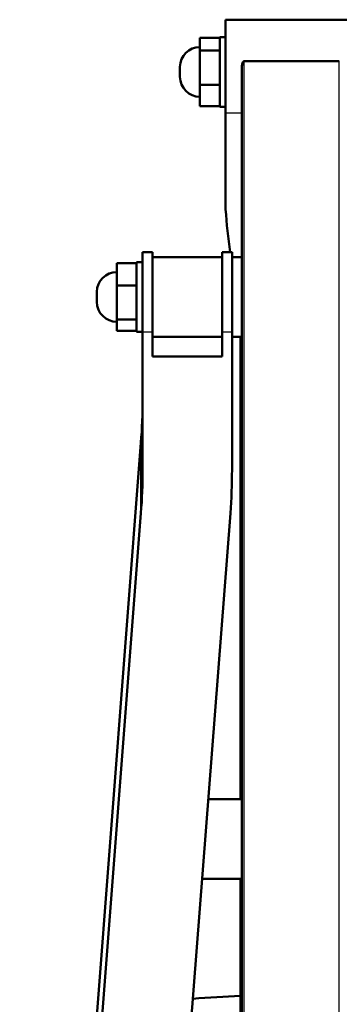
# Model space of a CAD drawing. Header units: millimetres. Extents: x 70 to 1011, y -602 to 1647.
# Tile 67 of 93: x 178 to 210, y 1548 to 1647. Entities that reach past the tile are written whole.
import ezdxf

# ---------------------------------------------------------------- set-up
doc = ezdxf.new("R2010")
doc.units = ezdxf.units.MM
doc.header["$LTSCALE"] = 0.75
doc.layers.add('Visible', color=7, linetype='Continuous', lineweight=50)
doc.layers.add('Visible Narrow', color=7, linetype='Continuous', lineweight=25)

msp = doc.modelspace()

# ---------------------------------------------------------------- linework, layer by layer
at = {"layer": 'Visible', "extrusion": (-1e-16, -1, 2.966e-13)}
for p, q in [((211.939, 1647.408, 507.862), (198.439, 1647.408, 507.862)), ((195.839, 1644.294, 510.589), (195.839, 1645.588, 507.376)), ((195.839, 1645.588, 507.376), (197.839, 1645.588, 507.376)), ((198.439, 1645.658, 507.862), (197.839, 1645.658, 507.862)), ((195.839, 1640.864, 511.075), (195.839, 1644.294, 510.589)), ((195.839, 1644.294, 510.589), (197.839, 1644.294, 510.589)), ((209.881, 1643.225, 513.003), (200.281, 1643.225, 513.003)), ((200.081, 1381.609, 660.64), (200.081, 1642.669, 513.087)), ((195.839, 1638.728, 508.348), (195.839, 1640.864, 511.075)), ((195.839, 1640.864, 511.075), (197.839, 1640.864, 511.075)), ((195.839, 1638.728, 508.348), (197.839, 1638.728, 508.348)), ((198.439, 1638.658, 507.862), (197.839, 1638.658, 507.862)), ((191.081, 1624.029, 520.663), (190.081, 1624.029, 520.663)), ((199.081, 1624.029, 520.663), (198.081, 1624.029, 520.663)), ((190.081, 1623.023, 520.655), (189.481, 1623.023, 520.655)), ((198.081, 1623.523, 520.655), (191.081, 1623.523, 520.655)), ((199.081, 1623.523, 520.655), (200.081, 1623.523, 520.655)), ((189.481, 1622.927, 521.299), (187.481, 1622.927, 521.299)), ((187.481, 1622.927, 521.299), (187.481, 1620.668, 523.925)), ((189.481, 1620.668, 523.925), (187.481, 1620.668, 523.925)), ((187.481, 1620.668, 523.925), (187.481, 1617.264, 523.282)), ((189.481, 1617.264, 523.282), (187.481, 1617.264, 523.282)), ((187.481, 1617.264, 523.282), (187.481, 1616.12, 520.012)), ((189.481, 1616.12, 520.012), (187.481, 1616.12, 520.012)), ((190.081, 1616.023, 520.655), (189.481, 1616.023, 520.655)), ((190.081, 1615.98, 523.429), (190.081, 1602.131, 505.664)), ((191.081, 1615.98, 523.429), (191.081, 1613.521, 520.275)), ((198.081, 1615.523, 520.655), (191.081, 1615.523, 520.655)), ((198.081, 1613.521, 520.275), (198.081, 1615.98, 523.429)), ((199.081, 1602.132, 505.665), (199.081, 1615.98, 523.429)), ((199.081, 1615.523, 520.655), (200.081, 1615.523, 520.655)), ((199.939, 1615.523, 482.204), (199.939, 1569.017, 422.482)), ((191.081, 1613.521, 520.275), (198.081, 1613.521, 520.275)), ((189.913, 1604.861, 494.526), (177.707, 1446.638, 291.555)), ((189.913, 1597.763, 500.06), (177.707, 1439.54, 297.088)), ((186.707, 1439.539, 297.087), (198.913, 1597.763, 500.06)), ((200.081, 1569.017, 450.932), (196.695, 1569.017, 450.932)), ((200.081, 1561.017, 450.932), (196.078, 1561.017, 450.932)), ((199.939, 1561.017, 412.209), (199.939, 1441.353, 258.541))]:
    msp.add_line(p, q, dxfattribs=at)
at = {"layer": 'Visible', "extrusion": (1, -2e-16, 0)}
msp.add_arc((1642.158, 507.862, 197.839), 3.5, 0, 180, dxfattribs=at)
at = {"layer": 'Visible', "extrusion": (0, -2.966e-13, -1)}
for centre, radius, start, end in [((-195.839, 1642.658, -507.862), 2, 0, 90), ((-195.839, 1641.658, -507.862), 2, 270, 0), ((-187.481, 1620.023, -520.655), 2, 0, 90), ((-187.481, 1619.023, -520.655), 2, 270, 0), ((-205.124, 1421.335, 789.545), 128, 85.52971, 87.67856)]:
    msp.add_arc(centre, radius, start, end, dxfattribs=at)
at = {"layer": 'Visible', "extrusion": (-1, 1e-16, -2.2e-15)}
msp.add_arc((-1642.158, 507.862, -193.839), 0.5, 0, 180, dxfattribs=at)
at = {"layer": 'Visible', "extrusion": (-1, 1e-15, -5e-16)}
msp.add_arc((-1619.529, 520.663, -190.081), 4.5, 37.93745, 180, dxfattribs=at)
at = {"layer": 'Visible', "extrusion": (1, -9e-16, 9e-16)}
msp.add_arc((1619.529, 520.663, 191.081), 4.5, 0, 142.06255, dxfattribs=at)
at = {"layer": 'Visible', "extrusion": (-1, 5e-16, -8e-16)}
msp.add_arc((-1619.529, 520.663, -198.081), 4.5, 37.93745, 180, dxfattribs=at)
at = {"layer": 'Visible', "extrusion": (1, -6e-16, 8e-16)}
msp.add_arc((1619.529, 520.663, 199.081), 4.5, 0, 142.06255, dxfattribs=at)
at = {"layer": 'Visible', "extrusion": (1, -1e-16, 0)}
msp.add_arc((1619.523, 520.655, 189.481), 3.5, 0, 180, dxfattribs=at)
at = {"layer": 'Visible', "extrusion": (-1, 1e-16, 0)}
msp.add_arc((-1619.523, 520.655, -185.481), 0.5, 0, 180, dxfattribs=at)
at = {"layer": 'Visible', "extrusion": (3.012e-13, 0.788682, -0.614801)}
msp.add_arc((-40.081, 1383.8, 961.69), 150, 180, 182.71532, dxfattribs=at)
at = {"layer": 'Visible', "extrusion": (3.017e-13, 0.788682, -0.614801)}
msp.add_arc((-40.081, 1383.8, 952.69), 150, 180, 182.71532, dxfattribs=at)
at = {"layer": 'Visible', "extrusion": (9.507e-13, -0.788682, 0.614801)}
msp.add_arc((49.081, 1383.801, -952.69), 150, 357.2847, 360, dxfattribs=at)
at = {"layer": 'Visible'}
for points, knots in [([(198.439, 1647.408, 507.862), (198.439, 1647.408, 508.079), (198.439, 1647.394, 508.297), (198.439, 1647.368, 508.51), (198.439, 1647.326, 508.85), (198.439, 1647.251, 509.184), (198.439, 1647.142, 509.512), (198.439, 1647.034, 509.839), (198.439, 1646.893, 510.156), (198.439, 1646.724, 510.453), (198.439, 1646.555, 510.75), (198.439, 1646.356, 511.033), (198.439, 1646.131, 511.295), (198.439, 1645.905, 511.556), (198.439, 1645.656, 511.792), (198.439, 1645.386, 512.002), (198.439, 1645.117, 512.213), (198.439, 1644.821, 512.399), (198.439, 1644.515, 512.554), (198.439, 1644.208, 512.708), (198.439, 1643.889, 512.831), (198.439, 1643.557, 512.922), (198.439, 1643.392, 512.968), (198.439, 1643.222, 513.006), (198.439, 1643.052, 513.035), (198.439, 1642.882, 513.065), (198.439, 1642.712, 513.086), (198.439, 1642.541, 513.098), (198.439, 1642.2, 513.123), (198.439, 1641.858, 513.115), (198.439, 1641.514, 513.072), (198.439, 1641.17, 513.03), (198.439, 1640.835, 512.954), (198.439, 1640.51, 512.847), (198.439, 1640.348, 512.793), (198.439, 1640.188, 512.731), (198.439, 1640.031, 512.662), (198.439, 1639.873, 512.592), (198.439, 1639.718, 512.514), (198.439, 1639.568, 512.429), (198.439, 1639.268, 512.259), (198.439, 1638.989, 512.062), (198.439, 1638.729, 511.838), (198.439, 1638.47, 511.614), (198.439, 1638.229, 511.361), (198.439, 1638.016, 511.088)], [0.00345772, 0.00345772, 0.00345772, 0.00345772, 0.00410263, 0.00410263, 0.00410263, 0.00512829, 0.00512829, 0.00512829, 0.00615395, 0.00615395, 0.00615395, 0.00717961, 0.00717961, 0.00717961, 0.00820527, 0.00820527, 0.00820527, 0.00923092, 0.00923092, 0.00923092, 0.01025658, 0.01025658, 0.01025658, 0.01076941, 0.01076941, 0.01076941, 0.01128224, 0.01128224, 0.01128224, 0.0123079, 0.0123079, 0.0123079, 0.01333356, 0.01333356, 0.01333356, 0.01384639, 0.01384639, 0.01384639, 0.01435922, 0.01435922, 0.01435922, 0.01538487, 0.01538487, 0.01538487, 0.01641053, 0.01641053, 0.01641053, 0.01641053]), ([(198.439, 1645.658, 507.862), (198.439, 1645.658, 507.98), (198.439, 1645.652, 508.099), (198.439, 1645.594, 508.67), (198.439, 1645.46, 509.109), (198.439, 1645.027, 509.92), (198.439, 1644.73, 510.281), (198.439, 1644.011, 510.868), (198.439, 1643.595, 511.087), (198.439, 1642.71, 511.348), (198.439, 1642.251, 511.391), (198.439, 1641.352, 511.297), (198.439, 1640.92, 511.166), (198.439, 1640.289, 510.833), (198.439, 1640.067, 510.682), (198.439, 1639.747, 510.404), (198.439, 1639.636, 510.294), (198.439, 1639.446, 510.078), (198.439, 1639.364, 509.974), (198.438, 1639.202, 509.742), (198.44, 1639.124, 509.614), (198.434, 1638.939, 509.258), (198.433, 1638.847, 509.024), (198.435, 1638.747, 508.658), (198.437, 1638.72, 508.532), (198.439, 1638.701, 508.406)], [-1.078892, -1.078892, -1.078892, -1.078892, -1.042137, -1.042137, -0.900968, -0.900968, -0.757396, -0.757396, -0.613184, -0.613184, -0.47147, -0.47147, -0.332954, -0.332954, -0.250144, -0.250144, -0.201647, -0.201647, -0.160835, -0.160835, -0.114009, -0.114009, -0.03845, -0.03845, -0.000061, -0.000061, -0.000061, -0.000061]), ([(200.081, 1642.669, 513.087), (200.081, 1642.789, 513.075), (200.101, 1642.932, 513.056), (200.157, 1643.096, 513.028), (200.182, 1643.156, 513.017), (200.228, 1643.202, 513.007), (200.237, 1643.21, 513.006), (200.258, 1643.221, 513.003), (200.27, 1643.225, 513.003), (200.281, 1643.225, 513.003)], [-0.17036764, -0.17036764, -0.17036764, -0.17036764, -0.13395679, -0.13395679, -0.1176404, -0.1176404, -0.11423189, -0.11423189, -0.11082339, -0.11082339, -0.11082339, -0.11082339])]:
    msp.add_open_spline(points, degree=3, knots=knots, dxfattribs=at)
at = {"layer": 'Visible', "extrusion": (1.068e-12, -0.788992, 0.614404)}
msp.add_open_spline([(198.893, 1624.029, 493.127), (198.689, 1625.462, 494.967), (198.538, 1626.899, 496.812), (198.439, 1628.338, 498.66), (198.439, 1629.946, 500.725), (198.439, 1631.578, 502.82), (198.439, 1633.209, 504.915), (198.439, 1634.827, 506.993), (198.439, 1636.421, 509.04), (198.439, 1638.016, 511.088)], degree=3, knots=[0.00902756, 0.00902756, 0.00902756, 0.00902756, 0.01603942, 0.01604357, 0.01604357, 0.02387129, 0.02398725, 0.02398725, 0.03175147, 0.03175147, 0.03175147, 0.03175147], dxfattribs=at)
at = {"layer": 'Visible Narrow', "extrusion": (-1e-16, -1, 2.966e-13)}
for p, q in [((200.281, 1643.225, 513.003), (200.281, 1381.707, 660.814)), ((209.881, 1381.707, 660.814), (209.881, 1643.225, 513.003)), ((200.081, 1638.016, 511.088), (198.439, 1638.016, 511.088)), ((191.081, 1615.98, 523.429), (190.081, 1615.98, 523.429)), ((199.081, 1615.98, 523.429), (198.081, 1615.98, 523.429)), ((189.913, 1597.763, 500.06), (189.913, 1604.861, 494.526))]:
    msp.add_line(p, q, dxfattribs=at)

doc.saveas('drawing.dxf')
